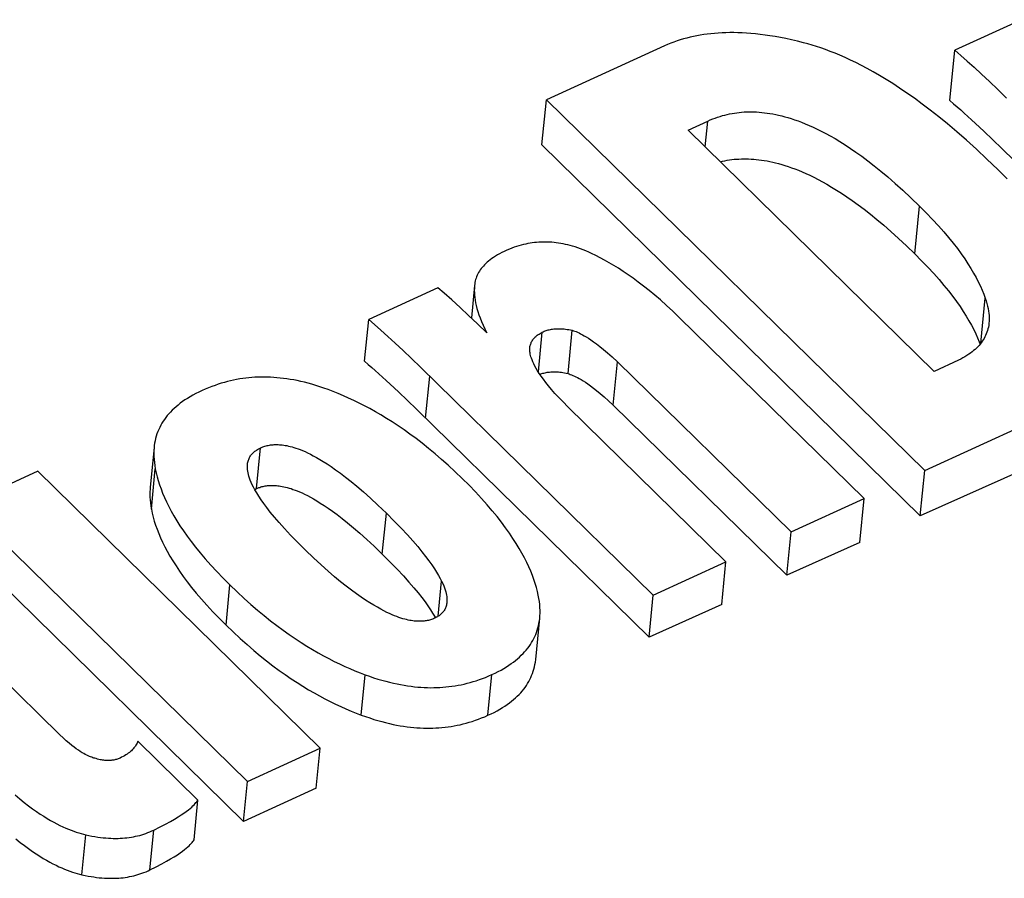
# Model space of a CAD drawing. Extents: x 0 to 594, y 0 to 420.
# Tile 99 of 107: x 483.31 to 484.55, y 167.19 to 168.27. Entities that reach past the tile are written whole.
import ezdxf

# ---------------------------------------------------------------- set-up
doc = ezdxf.new("R2010")
doc.units = 0
doc.header["$LTSCALE"] = 32.67
doc.layers.get('0').update_dxf_attribs({"linetype": 'CONTINUOUS'})

msp = doc.modelspace()

# ---------------------------------------------------------------- linework, layer by layer
at = {"color": 7, "linetype": 'CONTINUOUS'}
for p, q in [((484.5682, 168.2667), (484.4843, 168.2282)), ((484.4782, 168.165), (484.4843, 168.2282)), ((483.9655, 168.1093), (483.971, 168.1659)), ((483.971, 168.1659), (484.4464, 167.6999)), ((484.1492, 168.128), (484.1739, 168.1393)), ((484.4585, 167.8247), (484.1492, 168.128)), ((484.5102, 168.1363), (484.5207, 168.1265)), ((484.5207, 168.1265), (484.532, 168.1158)), ((484.532, 168.1158), (484.5435, 168.1046)), ((483.9655, 168.1093), (484.4409, 167.6433)), ((484.5435, 168.1046), (484.8358, 167.8182)), ((483.8344, 167.9298), (483.7477, 167.89)), ((483.8807, 167.9324), (483.8768, 167.8918)), ((483.881, 167.9345), (483.8807, 167.9324)), ((483.7425, 167.8373), (483.7477, 167.89)), ((484.3702, 167.665), (484.138, 167.8925)), ((483.9982, 167.8219), (484.0035, 167.8763)), ((483.8127, 167.83), (484.1052, 167.5433)), ((484.0602, 167.8367), (484.2785, 167.6228)), ((484.4888, 167.8386), (484.4585, 167.8247)), ((483.7746, 167.8087), (483.7851, 167.7988)), ((483.7851, 167.7988), (483.7963, 167.7881)), ((483.7963, 167.7881), (483.8078, 167.777)), ((484.1967, 167.5853), (483.9978, 167.7803)), ((484.0549, 167.7823), (484.2731, 167.5684)), ((483.8078, 167.777), (484.1001, 167.4906)), ((484.4464, 167.6999), (484.5787, 167.7607)), ((483.4781, 167.7293), (483.4731, 167.6786)), ((483.3318, 167.6991), (483.2403, 167.6571)), ((483.6868, 167.3512), (483.3318, 167.6991)), ((484.573, 167.7021), (484.4409, 167.6433)), ((484.4409, 167.6433), (484.4464, 167.6999)), ((483.6045, 167.6762), (483.6068, 167.6773)), ((483.2403, 167.6571), (483.5953, 167.3092)), ((484.2785, 167.6228), (484.3702, 167.665)), ((484.3648, 167.6094), (484.3702, 167.665)), ((484.2731, 167.5684), (484.2785, 167.6228)), ((483.2354, 167.6069), (483.5904, 167.259)), ((484.3648, 167.6094), (484.2731, 167.5684)), ((484.1052, 167.5433), (484.1967, 167.5853)), ((484.1915, 167.5317), (484.1967, 167.5853)), ((484.1001, 167.4906), (484.1052, 167.5433)), ((484.1915, 167.5317), (484.1001, 167.4906)), ((483.3595, 167.368), (483.1958, 167.5284)), ((483.5331, 167.2859), (483.4576, 167.3599)), ((483.5953, 167.3092), (483.6868, 167.3512)), ((483.6818, 167.3009), (483.6868, 167.3512)), ((483.5904, 167.259), (483.5953, 167.3092)), ((483.6818, 167.3009), (483.5904, 167.259)), ((483.5282, 167.2358), (483.5331, 167.2859))]:
    msp.add_line(p, q, dxfattribs=at)
at = {"color": 9, "linetype": 'CONTINUOUS'}
for p, q in [((484.1707, 168.1069), (484.1739, 168.1393)), ((484.4339, 167.9724), (484.4398, 168.0325)), ((484.517, 167.8601), (484.5225, 167.9167)), ((483.9609, 167.8239), (483.9658, 167.8739)), ((484.0549, 167.7823), (484.0602, 167.8367)), ((483.8193, 167.7658), (483.8245, 167.8185)), ((483.6068, 167.6773), (483.6118, 167.7285)), ((483.4747, 167.6515), (483.4796, 167.7021)), ((483.7648, 167.5949), (483.7699, 167.6464)), ((483.5685, 167.5057), (483.5734, 167.5562)), ((483.835, 167.5168), (483.8393, 167.561)), ((483.7382, 167.3927), (483.7431, 167.4434)), ((483.8976, 167.3924), (483.9026, 167.4436)), ((483.4729, 167.1981), (483.4778, 167.2482)), ((483.3874, 167.192), (483.3923, 167.2422))]:
    msp.add_line(p, q, dxfattribs=at)
at = {"color": 7, "linetype": 'CONTINUOUS'}
for points in [[(484.2942, 168.2377), (484.2866, 168.2396), (484.2792, 168.2414), (484.2721, 168.2429), (484.2652, 168.2443), (484.2585, 168.2455), (484.252, 168.2465), (484.2458, 168.2474), (484.2397, 168.2482), (484.2338, 168.2489), (484.2281, 168.2494), (484.2225, 168.2498), (484.217, 168.2501), (484.2117, 168.2503), (484.2065, 168.2504), (484.2015, 168.2504), (484.1965, 168.2503), (484.1917, 168.2501), (484.1869, 168.2499), (484.1822, 168.2495), (484.1776, 168.2491), (484.1731, 168.2485), (484.1687, 168.2479), (484.1643, 168.2472), (484.16, 168.2465), (484.1558, 168.2456), (484.1516, 168.2447), (484.1474, 168.2436), (484.1433, 168.2425), (484.1392, 168.2413), (484.1352, 168.24), (484.1312, 168.2386), (484.1272, 168.2372), (484.1233, 168.2356), (484.1193, 168.2339), (483.971, 168.1659)], [(484.5384, 168.0783), (484.5246, 168.0916), (484.5114, 168.1039), (484.4988, 168.1153), (484.4867, 168.1258), (484.4752, 168.1356), (484.4641, 168.1446), (484.4534, 168.153), (484.4432, 168.1607), (484.4334, 168.1679), (484.424, 168.1745), (484.4149, 168.1806), (484.4062, 168.1863), (484.3978, 168.1916), (484.3897, 168.1965), (484.3818, 168.201), (484.3743, 168.2052), (484.3669, 168.2091), (484.3599, 168.2127), (484.353, 168.216), (484.3464, 168.2191), (484.3399, 168.2219), (484.3337, 168.2245), (484.3276, 168.2269), (484.3217, 168.2291), (484.3159, 168.2312), (484.3103, 168.233), (484.3048, 168.2347), (484.2995, 168.2363), (484.2942, 168.2377)], [(484.4843, 168.2282), (484.4918, 168.2218), (484.4998, 168.2147), (484.5085, 168.2069), (484.5178, 168.1983), (484.5277, 168.189), (484.5383, 168.179), (484.5494, 168.1682)], [(484.4782, 168.165), (484.4827, 168.1611), (484.4872, 168.1571), (484.4917, 168.1532), (484.4962, 168.1492), (484.5007, 168.1451), (484.5054, 168.1408), (484.5102, 168.1363)], [(484.1739, 168.1393), (484.177, 168.1407), (484.1801, 168.142), (484.1832, 168.1431), (484.1862, 168.1442), (484.1893, 168.1452), (484.1923, 168.1461), (484.1953, 168.1469), (484.1983, 168.1476), (484.2013, 168.1483), (484.2043, 168.1489), (484.2073, 168.1494), (484.2103, 168.1498), (484.2133, 168.1501), (484.2164, 168.1504), (484.2194, 168.1507), (484.2225, 168.1508), (484.2256, 168.1509), (484.2288, 168.1509), (484.232, 168.1508), (484.2352, 168.1507), (484.2384, 168.1505), (484.2417, 168.1502), (484.2451, 168.1498), (484.2485, 168.1494), (484.252, 168.1489), (484.2556, 168.1483), (484.2592, 168.1475), (484.2629, 168.1467), (484.2667, 168.1458), (484.2706, 168.1448), (484.2746, 168.1437), (484.2787, 168.1424), (484.2829, 168.141), (484.2873, 168.1395), (484.2918, 168.1378), (484.2964, 168.1359), (484.3012, 168.1339), (484.3061, 168.1317), (484.3112, 168.1293), (484.3165, 168.1266), (484.322, 168.1237), (484.3278, 168.1206), (484.3337, 168.1172), (484.3399, 168.1135), (484.3463, 168.1094), (484.353, 168.105), (484.36, 168.1002), (484.3674, 168.095), (484.375, 168.0893), (484.383, 168.0831), (484.3914, 168.0763), (484.4002, 168.069), (484.4094, 168.061), (484.419, 168.0523), (484.4292, 168.0429), (484.4398, 168.0325)], [(484.1897, 168.0882), (484.1922, 168.0888), (484.1951, 168.0894), (484.1981, 168.09), (484.201, 168.0904), (484.204, 168.0908), (484.207, 168.0912), (484.2099, 168.0914), (484.2129, 168.0916), (484.216, 168.0917), (484.219, 168.0918), (484.2221, 168.0918), (484.2252, 168.0917), (484.2284, 168.0916), (484.2316, 168.0914), (484.2348, 168.0911), (484.2381, 168.0907), (484.2414, 168.0903), (484.2448, 168.0898), (484.2483, 168.0892), (484.2518, 168.0885), (484.2554, 168.0877), (484.2591, 168.0868), (484.2629, 168.0858), (484.2668, 168.0847), (484.2708, 168.0835), (484.2748, 168.0822), (484.279, 168.0807), (484.2834, 168.0791), (484.2878, 168.0774), (484.2924, 168.0754), (484.2972, 168.0734), (484.3021, 168.0711), (484.3071, 168.0686), (484.3124, 168.0659), (484.3179, 168.063), (484.3235, 168.0598), (484.3294, 168.0563), (484.3355, 168.0526), (484.3419, 168.0485), (484.3485, 168.0441), (484.3554, 168.0393), (484.3627, 168.0341), (484.3702, 168.0284), (484.3781, 168.0222), (484.3864, 168.0156), (484.395, 168.0083), (484.404, 168.0004), (484.4135, 167.9918), (484.4235, 167.9825), (484.4339, 167.9724)], [(484.5499, 168.0668), (484.5384, 168.0783)], [(484.4398, 168.0325), (484.4484, 168.0239), (484.4563, 168.0157), (484.4636, 168.0077), (484.4703, 168.0001), (484.4765, 167.9928), (484.4822, 167.9857), (484.4875, 167.9789), (484.4923, 167.9723), (484.4967, 167.966), (484.5008, 167.9598), (484.5045, 167.9539), (484.5079, 167.9481), (484.511, 167.9425), (484.5138, 167.9371), (484.5164, 167.9318), (484.5187, 167.9266), (484.5207, 167.9216), (484.5225, 167.9167)], [(483.9214, 167.977), (483.9181, 167.9755), (483.9151, 167.974), (483.9122, 167.9725), (483.9095, 167.971), (483.907, 167.9695), (483.9046, 167.9679), (483.9024, 167.9664), (483.9003, 167.9649), (483.8984, 167.9633), (483.8965, 167.9618), (483.8948, 167.9602), (483.8932, 167.9586), (483.8918, 167.957), (483.8904, 167.9554), (483.8891, 167.9538), (483.8879, 167.9522), (483.8868, 167.9505), (483.8858, 167.9488), (483.8849, 167.9472), (483.8841, 167.9454), (483.8834, 167.9437), (483.8827, 167.9419), (483.8821, 167.9401), (483.8817, 167.9383), (483.8813, 167.9364), (483.881, 167.9345)], [(484.0278, 167.9728), (484.0242, 167.9745), (484.0206, 167.976), (484.0171, 167.9774), (484.0137, 167.9787), (484.0104, 167.9799), (484.0072, 167.981), (484.004, 167.9819), (484.0009, 167.9828), (483.9979, 167.9836), (483.9949, 167.9843), (483.992, 167.9849), (483.9891, 167.9854), (483.9862, 167.9859), (483.9834, 167.9863), (483.9806, 167.9866), (483.9778, 167.9869), (483.975, 167.987), (483.9723, 167.9872), (483.9696, 167.9872), (483.9669, 167.9872), (483.9642, 167.9871), (483.9614, 167.987), (483.9587, 167.9868), (483.956, 167.9865), (483.9533, 167.9862), (483.9505, 167.9858), (483.9478, 167.9853), (483.945, 167.9847), (483.9422, 167.9841), (483.9393, 167.9834), (483.9365, 167.9826), (483.9335, 167.9817), (483.9306, 167.9807), (483.9276, 167.9796), (483.9245, 167.9783), (483.9214, 167.977)], [(484.138, 167.8925), (484.1299, 167.9004), (484.1221, 167.9076), (484.1145, 167.9144), (484.1072, 167.9206), (484.1001, 167.9265), (484.0932, 167.9319), (484.0865, 167.937), (484.08, 167.9417), (484.0737, 167.9462), (484.0675, 167.9503), (484.0615, 167.9542), (484.0556, 167.9578), (484.0498, 167.9612), (484.0442, 167.9644), (484.0386, 167.9674), (484.0332, 167.9702), (484.0278, 167.9728)], [(484.4339, 167.9724), (484.4425, 167.9638), (484.4504, 167.9556), (484.4577, 167.9476), (484.4644, 167.94), (484.4706, 167.9327), (484.4763, 167.9257), (484.4816, 167.9189), (484.4864, 167.9124), (484.4908, 167.906), (484.4949, 167.8999), (484.4986, 167.894), (484.502, 167.8882), (484.5051, 167.8827), (484.508, 167.8772), (484.5105, 167.872), (484.5128, 167.8668), (484.5149, 167.8618), (484.516, 167.8588)], [(483.8963, 167.873), (483.8845, 167.8844), (483.8733, 167.8951), (483.8625, 167.9051), (483.8522, 167.9144), (483.8427, 167.9228), (483.8344, 167.9298)], [(483.8807, 167.9319), (483.8805, 167.9292), (483.8804, 167.9264), (483.8805, 167.9235), (483.8806, 167.9205), (483.8809, 167.9174), (483.8814, 167.9141), (483.882, 167.9108), (483.8827, 167.9073), (483.8836, 167.9037), (483.8847, 167.8999), (483.886, 167.8959), (483.8876, 167.8918), (483.8893, 167.8874), (483.8914, 167.8829), (483.8937, 167.8781), (483.8963, 167.873)], [(484.5225, 167.9167), (484.5237, 167.9132), (484.5247, 167.9098), (484.5255, 167.9066), (484.5262, 167.9035), (484.5267, 167.9005), (484.5271, 167.8977), (484.5273, 167.8949), (484.5274, 167.8923), (484.5274, 167.8897), (484.5273, 167.8872), (484.5272, 167.8856)], [(483.7477, 167.89), (483.7551, 167.8836), (483.7631, 167.8765), (483.7718, 167.8686), (483.7811, 167.8601), (483.791, 167.8508), (483.8016, 167.8407), (483.8127, 167.83)], [(483.9658, 167.8739), (483.967, 167.8745), (483.9682, 167.875), (483.9695, 167.8755), (483.9707, 167.8759), (483.972, 167.8763), (483.9733, 167.8767), (483.9746, 167.877), (483.976, 167.8773), (483.9774, 167.8776), (483.9788, 167.8778), (483.9802, 167.878), (483.9817, 167.8781), (483.9832, 167.8782), (483.9847, 167.8783), (483.9863, 167.8783), (483.9879, 167.8783), (483.9896, 167.8783), (483.9914, 167.8781), (483.9932, 167.878), (483.9951, 167.8778), (483.9971, 167.8775), (483.9991, 167.8772), (484.0013, 167.8767), (484.0035, 167.8763)], [(484.5272, 167.8856), (484.5271, 167.8848), (484.5268, 167.8825), (484.5264, 167.8803), (484.5259, 167.8781), (484.5253, 167.876), (484.5246, 167.8739), (484.5238, 167.8719), (484.523, 167.8699), (484.5221, 167.868), (484.521, 167.8661), (484.5199, 167.8643), (484.5188, 167.8625), (484.5175, 167.8607), (484.5161, 167.859), (484.5147, 167.8573), (484.5131, 167.8556), (484.5115, 167.854), (484.5098, 167.8523), (484.5079, 167.8507), (484.506, 167.8492), (484.5039, 167.8476), (484.5018, 167.8461), (484.4995, 167.8446), (484.497, 167.8431), (484.4944, 167.8416), (484.4917, 167.8401), (484.4888, 167.8386)], [(483.9502, 167.8545), (483.9503, 167.8548), (483.9504, 167.856), (483.9507, 167.8571), (483.9509, 167.8582), (483.9513, 167.8593), (483.9517, 167.8603), (483.9521, 167.8613), (483.9526, 167.8623), (483.9532, 167.8632), (483.9538, 167.8642), (483.9544, 167.8651), (483.9551, 167.8659), (483.9559, 167.8668), (483.9567, 167.8676), (483.9576, 167.8685), (483.9585, 167.8693), (483.9595, 167.8701), (483.9606, 167.8709), (483.9618, 167.8716), (483.963, 167.8724), (483.9643, 167.8731), (483.9658, 167.8739)], [(484.0035, 167.8763), (484.005, 167.8758), (484.0066, 167.8752), (484.0083, 167.8746), (484.01, 167.8738), (484.012, 167.873), (484.014, 167.872), (484.0162, 167.8708), (484.0186, 167.8695), (484.0211, 167.868), (484.0239, 167.8663), (484.027, 167.8642), (484.0303, 167.8619), (484.034, 167.8592), (484.0381, 167.856), (484.0427, 167.8523), (484.0478, 167.848), (484.0536, 167.8428), (484.0602, 167.8367)], [(483.953, 167.8391), (483.9522, 167.8411), (483.9516, 167.8429), (483.9511, 167.8447), (483.9507, 167.8464), (483.9505, 167.8479), (483.9503, 167.8494), (483.9502, 167.8509), (483.9501, 167.8522), (483.9502, 167.8535), (483.9502, 167.8545)], [(483.7425, 167.8373), (483.7471, 167.8334), (483.7516, 167.8295), (483.756, 167.8256), (483.7605, 167.8216), (483.765, 167.8174), (483.7697, 167.8132), (483.7746, 167.8087)], [(483.9978, 167.7803), (483.9919, 167.7862), (483.9865, 167.7917), (483.9818, 167.7969), (483.9775, 167.8018), (483.9736, 167.8064), (483.9702, 167.8107), (483.9672, 167.8147), (483.9645, 167.8185), (483.9621, 167.822), (483.96, 167.8253), (483.9582, 167.8284), (483.9566, 167.8313), (483.9552, 167.8341), (483.954, 167.8367), (483.953, 167.8391)], [(483.6967, 167.8018), (483.6914, 167.8037), (483.6863, 167.8054), (483.6813, 167.807), (483.6764, 167.8084), (483.6717, 167.8097), (483.667, 167.8109), (483.6624, 167.812), (483.6579, 167.813), (483.6535, 167.8139), (483.6492, 167.8146), (483.6449, 167.8153), (483.6407, 167.8158), (483.6365, 167.8163), (483.6324, 167.8167), (483.6284, 167.817), (483.6244, 167.8172), (483.6204, 167.8174), (483.6165, 167.8174), (483.6126, 167.8174), (483.6087, 167.8173), (483.6048, 167.8172), (483.601, 167.8169), (483.5971, 167.8166), (483.5933, 167.8161), (483.5895, 167.8156), (483.5856, 167.8151), (483.5818, 167.8144), (483.578, 167.8137), (483.5741, 167.8128), (483.5702, 167.8119), (483.5664, 167.8108), (483.5625, 167.8097), (483.5585, 167.8085), (483.5546, 167.8071), (483.5506, 167.8057), (483.5465, 167.8041), (483.5424, 167.8024), (483.5383, 167.8006)], [(483.9628, 167.8209), (483.963, 167.8209), (483.9642, 167.8214), (483.9655, 167.8219), (483.9667, 167.8223), (483.968, 167.8226), (483.9694, 167.8229), (483.9707, 167.8232), (483.9721, 167.8235), (483.9735, 167.8237), (483.9749, 167.8238), (483.9764, 167.824), (483.9779, 167.8241), (483.9794, 167.8241), (483.981, 167.8241), (483.9827, 167.8241), (483.9844, 167.824), (483.9861, 167.8239), (483.9879, 167.8237), (483.9898, 167.8235), (483.9918, 167.8232), (483.9938, 167.8228), (483.996, 167.8224), (483.9982, 167.8219)], [(483.9982, 167.8219), (483.9996, 167.8215), (484.0011, 167.8209), (484.0027, 167.8203), (484.0044, 167.8196), (484.0062, 167.8188), (484.0081, 167.8179), (484.0102, 167.8168), (484.0124, 167.8156), (484.0147, 167.8143), (484.0173, 167.8127), (484.0201, 167.8109), (484.0232, 167.8088), (484.0265, 167.8064), (484.0301, 167.8037), (484.0341, 167.8005), (484.0386, 167.7969), (484.0435, 167.7927), (484.0489, 167.7878), (484.0549, 167.7823)], [(483.5383, 167.8006), (483.5342, 167.7986), (483.5304, 167.7967), (483.5267, 167.7947), (483.5232, 167.7927), (483.5199, 167.7907), (483.5168, 167.7887), (483.5138, 167.7866), (483.5109, 167.7845), (483.5082, 167.7824), (483.5056, 167.7802), (483.5032, 167.7781), (483.5009, 167.7759), (483.4987, 167.7736), (483.4966, 167.7714), (483.4946, 167.7691), (483.4928, 167.7667), (483.491, 167.7643), (483.4894, 167.7619), (483.4878, 167.7594), (483.4864, 167.7569), (483.4851, 167.7543), (483.4839, 167.7517), (483.4827, 167.749), (483.4817, 167.7462), (483.4808, 167.7434), (483.48, 167.7405), (483.4793, 167.7375), (483.4787, 167.7344), (483.4783, 167.7313), (483.4781, 167.7293)], [(483.8651, 167.6902), (483.8563, 167.6986), (483.8477, 167.7066), (483.8393, 167.7141), (483.8311, 167.7212), (483.823, 167.7279), (483.815, 167.7343), (483.8073, 167.7403), (483.7996, 167.7459), (483.7921, 167.7513), (483.7847, 167.7563), (483.7774, 167.7611), (483.7702, 167.7656), (483.7631, 167.7699), (483.7562, 167.7739), (483.7493, 167.7778), (483.7425, 167.7814), (483.7357, 167.7848), (483.7291, 167.7881), (483.7225, 167.7911), (483.716, 167.794), (483.7095, 167.7968), (483.7031, 167.7993), (483.6967, 167.8018)], [(483.4781, 167.7293), (483.478, 167.728), (483.4778, 167.7247), (483.4777, 167.7212), (483.4778, 167.7177), (483.478, 167.714), (483.4784, 167.7102), (483.4789, 167.7062), (483.4796, 167.7021)], [(483.5954, 167.7077), (483.5956, 167.7091), (483.5958, 167.7104), (483.5961, 167.7117), (483.5965, 167.7129), (483.5969, 167.7141), (483.5974, 167.7152), (483.5979, 167.7163), (483.5984, 167.7173), (483.5991, 167.7183), (483.5997, 167.7192), (483.6004, 167.7201), (483.6012, 167.721), (483.602, 167.7219), (483.6028, 167.7227), (483.6038, 167.7235), (483.6047, 167.7243), (483.6057, 167.725), (483.6068, 167.7258), (483.608, 167.7265), (483.6092, 167.7272), (483.6105, 167.7279), (483.6118, 167.7285)], [(483.6118, 167.7285), (483.6132, 167.7291), (483.6146, 167.7297), (483.616, 167.7302), (483.6174, 167.7306), (483.6187, 167.731), (483.6202, 167.7314), (483.6216, 167.7317), (483.623, 167.7319), (483.6245, 167.7322), (483.626, 167.7323), (483.6275, 167.7325), (483.629, 167.7326), (483.6306, 167.7326), (483.6322, 167.7326), (483.6338, 167.7326), (483.6355, 167.7325), (483.6373, 167.7324), (483.6391, 167.7322), (483.6409, 167.732), (483.6429, 167.7317), (483.6449, 167.7313), (483.647, 167.7308), (483.6491, 167.7303), (483.6514, 167.7297), (483.6538, 167.729), (483.6563, 167.7282), (483.6589, 167.7273), (483.6617, 167.7263), (483.6646, 167.7251), (483.6677, 167.7238), (483.671, 167.7223), (483.6744, 167.7206), (483.6781, 167.7187), (483.6821, 167.7165), (483.6862, 167.7141), (483.6907, 167.7114), (483.6955, 167.7084), (483.7007, 167.7049), (483.7062, 167.7011), (483.7121, 167.6968), (483.7185, 167.6919), (483.7255, 167.6864), (483.7329, 167.6802), (483.7411, 167.6732), (483.7499, 167.6654), (483.7594, 167.6565), (483.7699, 167.6464)], [(483.6684, 167.5998), (483.6583, 167.6099), (483.6495, 167.6189), (483.6418, 167.6272), (483.6351, 167.6347), (483.6292, 167.6415), (483.6241, 167.6477), (483.6196, 167.6534), (483.6158, 167.6586), (483.6124, 167.6634), (483.6095, 167.6678), (483.607, 167.6718), (483.6048, 167.6756), (483.603, 167.679), (483.6014, 167.6822), (483.6, 167.6852), (483.5989, 167.688), (483.598, 167.6906), (483.5972, 167.693), (483.5966, 167.6952), (483.5961, 167.6973), (483.5957, 167.6993), (483.5955, 167.7012), (483.5954, 167.703), (483.5953, 167.7046), (483.5953, 167.7062), (483.5954, 167.7077)], [(483.4796, 167.7021), (483.4806, 167.6972), (483.4819, 167.6923), (483.4833, 167.6873), (483.4849, 167.6821), (483.4868, 167.6769), (483.4888, 167.6716), (483.4911, 167.6661), (483.4937, 167.6606), (483.4965, 167.6549), (483.4995, 167.6491), (483.5029, 167.6431), (483.5066, 167.637), (483.5105, 167.6307), (483.5149, 167.6243), (483.5196, 167.6176), (483.5246, 167.6108), (483.5301, 167.6037), (483.536, 167.5965), (483.5424, 167.589), (483.5493, 167.5812), (483.5568, 167.5732), (483.5648, 167.5649), (483.5734, 167.5562)], [(483.6068, 167.6773), (483.6082, 167.6779), (483.6095, 167.6785), (483.6109, 167.6789), (483.6123, 167.6794), (483.6136, 167.6798), (483.615, 167.6801), (483.6164, 167.6804), (483.6178, 167.6807), (483.6192, 167.6809), (483.6207, 167.6811), (483.6222, 167.6812), (483.6237, 167.6813), (483.6252, 167.6814), (483.6268, 167.6814), (483.6284, 167.6813), (483.63, 167.6813), (483.6317, 167.6811), (483.6335, 167.681), (483.6353, 167.6807), (483.6371, 167.6804), (483.6391, 167.6801), (483.6411, 167.6797), (483.6432, 167.6792), (483.6454, 167.6786), (483.6477, 167.678), (483.6501, 167.6773), (483.6526, 167.6764), (483.6552, 167.6755), (483.658, 167.6744), (483.6609, 167.6732), (483.664, 167.6718), (483.6672, 167.6702), (483.6707, 167.6685), (483.6744, 167.6666), (483.6783, 167.6644), (483.6824, 167.662), (483.6869, 167.6592), (483.6916, 167.6562), (483.6967, 167.6527), (483.7022, 167.6489), (483.7081, 167.6446), (483.7144, 167.6397), (483.7212, 167.6343), (483.7286, 167.6281), (483.7366, 167.6212), (483.7452, 167.6135), (483.7546, 167.6048), (483.7648, 167.5949)], [(483.9608, 167.5433), (483.9597, 167.5481), (483.9584, 167.553), (483.957, 167.558), (483.9553, 167.5631), (483.9534, 167.5683), (483.9513, 167.5736), (483.9489, 167.579), (483.9463, 167.5846), (483.9435, 167.5903), (483.9403, 167.5962), (483.9369, 167.6022), (483.9331, 167.6084), (483.929, 167.6148), (483.9246, 167.6213), (483.9198, 167.6281), (483.9146, 167.635), (483.909, 167.6421), (483.903, 167.6495), (483.8965, 167.6571), (483.8895, 167.665), (483.8819, 167.6731), (483.8738, 167.6815), (483.8651, 167.6902)], [(483.4731, 167.6786), (483.473, 167.6767), (483.4728, 167.6734), (483.4727, 167.67), (483.4728, 167.6666), (483.473, 167.663), (483.4734, 167.6593), (483.474, 167.6554), (483.4747, 167.6515)], [(483.4747, 167.6515), (483.4757, 167.6466), (483.4769, 167.6416), (483.4783, 167.6366), (483.48, 167.6315), (483.4818, 167.6263), (483.4839, 167.6209), (483.4862, 167.6155), (483.4887, 167.61), (483.4915, 167.6043), (483.4946, 167.5985), (483.498, 167.5925), (483.5016, 167.5864), (483.5056, 167.5801), (483.51, 167.5737), (483.5147, 167.567), (483.5197, 167.5602), (483.5252, 167.5532), (483.5311, 167.5459), (483.5375, 167.5384), (483.5444, 167.5307), (483.5518, 167.5226), (483.5599, 167.5143), (483.5685, 167.5057)], [(483.7699, 167.6464), (483.7798, 167.6365), (483.7886, 167.6275), (483.7963, 167.6191), (483.8032, 167.6115), (483.8093, 167.6044), (483.8146, 167.5979), (483.8193, 167.5919), (483.8235, 167.5864), (483.8271, 167.5813), (483.8303, 167.5766), (483.833, 167.5723), (483.8354, 167.5682), (483.8375, 167.5645), (483.8393, 167.561)], [(483.763, 167.5257), (483.7586, 167.5281), (483.754, 167.5308), (483.7491, 167.5338), (483.7439, 167.5371), (483.7384, 167.5408), (483.7325, 167.5449), (483.7262, 167.5495), (483.7195, 167.5546), (483.7124, 167.5603), (483.7047, 167.5666), (483.6966, 167.5737), (483.6878, 167.5815), (483.6784, 167.5902), (483.6684, 167.5998)], [(483.7648, 167.5949), (483.7748, 167.585), (483.7836, 167.5759), (483.7914, 167.5676), (483.7983, 167.5599), (483.8043, 167.5528), (483.8097, 167.5463), (483.8144, 167.5404), (483.8185, 167.5349), (483.8221, 167.5298), (483.8253, 167.5251), (483.828, 167.5208), (483.8304, 167.5168), (483.8315, 167.5148)], [(483.5734, 167.5562), (483.5824, 167.5476), (483.5912, 167.5394), (483.5998, 167.5318), (483.6082, 167.5245), (483.6164, 167.5177), (483.6245, 167.5112), (483.6324, 167.5051), (483.6402, 167.4994), (483.6478, 167.494), (483.6553, 167.4888), (483.6627, 167.484), (483.6699, 167.4794), (483.6771, 167.4751), (483.6841, 167.4711), (483.691, 167.4672), (483.6978, 167.4636), (483.7045, 167.4602), (483.7111, 167.4569), (483.7177, 167.4539), (483.7241, 167.451), (483.7305, 167.4483), (483.7369, 167.4458), (483.7431, 167.4434)], [(483.8393, 167.561), (483.8408, 167.5579), (483.842, 167.5551), (483.843, 167.5524), (483.8439, 167.5499), (483.8445, 167.5476), (483.8451, 167.5454), (483.8455, 167.5434), (483.8458, 167.5415), (483.846, 167.5397), (483.8461, 167.538), (483.8461, 167.5364), (483.846, 167.5349), (483.8459, 167.5343)], [(483.9626, 167.5146), (483.9629, 167.5174), (483.963, 167.5208), (483.963, 167.5242), (483.9629, 167.5278), (483.9626, 167.5315), (483.9622, 167.5353), (483.9616, 167.5392), (483.9608, 167.5433)], [(483.8459, 167.5343), (483.8459, 167.5335), (483.8456, 167.5321), (483.8454, 167.5308), (483.845, 167.5296), (483.8446, 167.5284), (483.8442, 167.5273), (483.8437, 167.5263), (483.8432, 167.5252), (483.8426, 167.5243), (483.842, 167.5233), (483.8413, 167.5224), (483.8406, 167.5216), (483.8398, 167.5207), (483.839, 167.5199), (483.8381, 167.5191), (483.8372, 167.5184), (483.8362, 167.5176), (483.8352, 167.5169), (483.8341, 167.5162), (483.8329, 167.5156), (483.8317, 167.5149), (483.8304, 167.5143)], [(483.8304, 167.5143), (483.8291, 167.5138), (483.8279, 167.5133), (483.8266, 167.5128), (483.8253, 167.5124), (483.8241, 167.512), (483.8228, 167.5117), (483.8214, 167.5114), (483.8201, 167.5112), (483.8187, 167.511), (483.8174, 167.5108), (483.816, 167.5106), (483.8145, 167.5105), (483.813, 167.5105), (483.8115, 167.5105), (483.8099, 167.5105), (483.8083, 167.5106), (483.8067, 167.5107), (483.8049, 167.5109), (483.8032, 167.5111), (483.8013, 167.5114), (483.7994, 167.5117), (483.7974, 167.5121), (483.7953, 167.5126), (483.793, 167.5132), (483.7907, 167.5138), (483.7883, 167.5146), (483.7857, 167.5155), (483.783, 167.5164), (483.7802, 167.5175), (483.7771, 167.5188), (483.7739, 167.5202), (483.7705, 167.5218), (483.7669, 167.5236), (483.763, 167.5257)], [(483.5685, 167.5057), (483.5774, 167.4971), (483.5862, 167.4889), (483.5948, 167.4813), (483.6032, 167.474), (483.6115, 167.4672), (483.6195, 167.4607), (483.6274, 167.4547), (483.6352, 167.4489), (483.6428, 167.4435), (483.6503, 167.4383), (483.6577, 167.4335), (483.6649, 167.4289), (483.6721, 167.4246), (483.6791, 167.4205), (483.686, 167.4167), (483.6928, 167.413), (483.6995, 167.4096), (483.7061, 167.4063), (483.7127, 167.4033), (483.7192, 167.4004), (483.7256, 167.3977), (483.7319, 167.3951), (483.7382, 167.3927)], [(483.8976, 167.3924), (483.9016, 167.3942), (483.9054, 167.3961), (483.909, 167.3981), (483.9124, 167.4), (483.9157, 167.402), (483.9188, 167.4039), (483.9218, 167.4059), (483.9246, 167.408), (483.9272, 167.41), (483.9298, 167.4121), (483.9322, 167.4142), (483.9345, 167.4163), (483.9367, 167.4185), (483.9387, 167.4207), (483.9407, 167.4229), (483.9425, 167.4252), (483.9442, 167.4275), (483.9459, 167.4298), (483.9474, 167.4322), (483.9488, 167.4347), (483.9502, 167.4372), (483.9514, 167.4397), (483.9525, 167.4423), (483.9536, 167.445), (483.9545, 167.4477), (483.9553, 167.4505), (483.9561, 167.4534), (483.9567, 167.4563), (483.9572, 167.4593), (483.9576, 167.4625), (483.9626, 167.5146)], [(483.9026, 167.4436), (483.9066, 167.4455), (483.9104, 167.4474), (483.914, 167.4493), (483.9174, 167.4513), (483.9207, 167.4532), (483.9238, 167.4552), (483.9268, 167.4573), (483.9296, 167.4593), (483.9323, 167.4614), (483.9348, 167.4635), (483.9372, 167.4656), (483.9395, 167.4678), (483.9417, 167.4699), (483.9437, 167.4722), (483.9457, 167.4744), (483.9475, 167.4767), (483.9493, 167.479), (483.9509, 167.4814), (483.9524, 167.4838), (483.9539, 167.4862), (483.9552, 167.4888), (483.9564, 167.4913), (483.9576, 167.4939), (483.9586, 167.4966), (483.9596, 167.4993), (483.9604, 167.5022), (483.9611, 167.505), (483.9617, 167.508), (483.9622, 167.5111), (483.9626, 167.5142)], [(483.7431, 167.4434), (483.7486, 167.4414), (483.7539, 167.4396), (483.7591, 167.438), (483.7642, 167.4365), (483.7691, 167.4351), (483.7739, 167.4339), (483.7787, 167.4328), (483.7833, 167.4318), (483.7878, 167.4309), (483.7923, 167.4301), (483.7966, 167.4294), (483.8009, 167.4288), (483.8051, 167.4283), (483.8093, 167.4279), (483.8134, 167.4276), (483.8175, 167.4274), (483.8215, 167.4272), (483.8254, 167.4271), (483.8294, 167.4272), (483.8333, 167.4272), (483.8372, 167.4274), (483.841, 167.4277), (483.8448, 167.428), (483.8486, 167.4284), (483.8524, 167.4289), (483.8562, 167.4294), (483.86, 167.4301), (483.8638, 167.4308), (483.8676, 167.4317), (483.8714, 167.4326), (483.8752, 167.4336), (483.8791, 167.4347), (483.8829, 167.4359), (483.8868, 167.4372), (483.8907, 167.4386), (483.8946, 167.4401), (483.8986, 167.4418), (483.9026, 167.4436)], [(483.7382, 167.3927), (483.7437, 167.3908), (483.749, 167.389), (483.7542, 167.3873), (483.7592, 167.3858), (483.7641, 167.3844), (483.769, 167.3832), (483.7737, 167.382), (483.7783, 167.381), (483.7828, 167.3801), (483.7873, 167.3793), (483.7916, 167.3786), (483.7959, 167.378), (483.8001, 167.3775), (483.8043, 167.3771), (483.8084, 167.3768), (483.8125, 167.3765), (483.8165, 167.3764), (483.8205, 167.3763), (483.8244, 167.3763), (483.8283, 167.3764), (483.8322, 167.3765), (483.836, 167.3768), (483.8398, 167.3771), (483.8437, 167.3775), (483.8475, 167.3779), (483.8512, 167.3785), (483.855, 167.3791), (483.8588, 167.3798), (483.8626, 167.3806), (483.8664, 167.3815), (483.8702, 167.3825), (483.8741, 167.3836), (483.8779, 167.3848), (483.8818, 167.3861), (483.8857, 167.3875), (483.8896, 167.389), (483.8936, 167.3906), (483.8976, 167.3924)], [(483.4035, 167.3384), (483.4023, 167.3387), (483.401, 167.3391), (483.3997, 167.3396), (483.3983, 167.3401), (483.3968, 167.3407), (483.3952, 167.3414), (483.3935, 167.3422), (483.3916, 167.3431), (483.3897, 167.3442), (483.3876, 167.3454), (483.3853, 167.3468), (483.3829, 167.3484), (483.3803, 167.3502), (483.3775, 167.3523), (483.3745, 167.3546), (483.3712, 167.3574), (483.3676, 167.3604), (483.3637, 167.364), (483.3595, 167.368)], [(483.4576, 167.3599), (483.4571, 167.3586), (483.4566, 167.3574), (483.4559, 167.3561), (483.4552, 167.3549), (483.4545, 167.3537), (483.4536, 167.3525), (483.4527, 167.3513), (483.4517, 167.3502), (483.4507, 167.349), (483.4495, 167.3479), (483.4483, 167.3468), (483.447, 167.3457), (483.4456, 167.3446), (483.4441, 167.3436), (483.4425, 167.3425), (483.4408, 167.3415), (483.4391, 167.3405), (483.4372, 167.3396), (483.4353, 167.3386)], [(483.4353, 167.3386), (483.4342, 167.3382), (483.4331, 167.3377), (483.4319, 167.3373), (483.4308, 167.337), (483.4297, 167.3367), (483.4286, 167.3364), (483.4275, 167.3362), (483.4263, 167.336), (483.4251, 167.3358), (483.4239, 167.3357), (483.4227, 167.3356), (483.4215, 167.3355), (483.4202, 167.3355), (483.419, 167.3355), (483.4176, 167.3356), (483.4163, 167.3357), (483.4149, 167.3359), (483.4134, 167.3361), (483.4119, 167.3363), (483.4104, 167.3366), (483.4088, 167.337), (483.4071, 167.3374), (483.4053, 167.3379), (483.4035, 167.3384)], [(483.3036, 167.2923), (483.3094, 167.2874), (483.3149, 167.2829), (483.3202, 167.2788), (483.3253, 167.275), (483.3302, 167.2715), (483.3349, 167.2683), (483.3394, 167.2654), (483.3438, 167.2627), (483.348, 167.2603), (483.352, 167.258), (483.356, 167.2559), (483.3598, 167.254), (483.3634, 167.2523), (483.367, 167.2507), (483.3705, 167.2492), (483.3738, 167.2479), (483.3771, 167.2467), (483.3803, 167.2456), (483.3834, 167.2446), (483.3865, 167.2437), (483.3894, 167.2429), (483.3923, 167.2422)], [(483.4778, 167.2482), (483.4857, 167.2521), (483.4925, 167.2557), (483.4985, 167.2589), (483.5036, 167.2619), (483.5082, 167.2646), (483.5121, 167.2671), (483.5155, 167.2695), (483.5185, 167.2716), (483.5211, 167.2735), (483.5233, 167.2753), (483.5253, 167.277), (483.5269, 167.2786), (483.5284, 167.28), (483.5296, 167.2814), (483.5307, 167.2826), (483.5317, 167.2838), (483.5324, 167.2849), (483.5331, 167.2859)], [(483.3923, 167.2422), (483.3962, 167.2413), (483.4, 167.2406), (483.4037, 167.2399), (483.4073, 167.2393), (483.4107, 167.2389), (483.4141, 167.2385), (483.4174, 167.2382), (483.4206, 167.2379), (483.4237, 167.2378), (483.4268, 167.2377), (483.4298, 167.2376), (483.4327, 167.2377), (483.4356, 167.2378), (483.4385, 167.238), (483.4413, 167.2382), (483.444, 167.2385), (483.4468, 167.2388), (483.4495, 167.2393), (483.4521, 167.2397), (483.4548, 167.2403), (483.4574, 167.2409), (483.46, 167.2415), (483.4625, 167.2423), (483.4651, 167.2431), (483.4677, 167.244), (483.4702, 167.2449), (483.4728, 167.2459), (483.4753, 167.247), (483.4778, 167.2482)], [(483.3044, 167.2372), (483.3099, 167.2327), (483.3152, 167.2286), (483.3203, 167.2248), (483.3252, 167.2213), (483.3299, 167.2182), (483.3344, 167.2152), (483.3388, 167.2126), (483.343, 167.2101), (483.3471, 167.2078), (483.351, 167.2058), (483.3548, 167.2039), (483.3585, 167.2021), (483.362, 167.2005), (483.3655, 167.1991), (483.3689, 167.1977), (483.3722, 167.1965), (483.3754, 167.1954), (483.3785, 167.1944), (483.3815, 167.1935), (483.3845, 167.1927), (483.3874, 167.192)], [(483.4729, 167.1981), (483.4808, 167.202), (483.4877, 167.2056), (483.4937, 167.2089), (483.4988, 167.2119), (483.5034, 167.2146), (483.5073, 167.2171), (483.5107, 167.2194), (483.5137, 167.2215), (483.5162, 167.2235), (483.5185, 167.2253), (483.5204, 167.227), (483.5221, 167.2285), (483.5235, 167.2299), (483.5248, 167.2313), (483.5258, 167.2325), (483.5268, 167.2337), (483.5275, 167.2348), (483.5282, 167.2358)], [(483.3874, 167.192), (483.3913, 167.1912), (483.3951, 167.1904), (483.3988, 167.1897), (483.4023, 167.1892), (483.4058, 167.1887), (483.4092, 167.1883), (483.4125, 167.188), (483.4157, 167.1878), (483.4188, 167.1876), (483.4219, 167.1875), (483.4249, 167.1875), (483.4278, 167.1875), (483.4307, 167.1876), (483.4336, 167.1878), (483.4364, 167.1881), (483.4391, 167.1883), (483.4419, 167.1887), (483.4446, 167.1891), (483.4472, 167.1896), (483.4499, 167.1901), (483.4525, 167.1907), (483.4551, 167.1914), (483.4576, 167.1922), (483.4602, 167.193), (483.4628, 167.1938), (483.4653, 167.1948), (483.4679, 167.1958), (483.4704, 167.1969), (483.4729, 167.1981)]]:
    msp.add_lwpolyline(points, dxfattribs=at)

doc.saveas('drawing.dxf')
